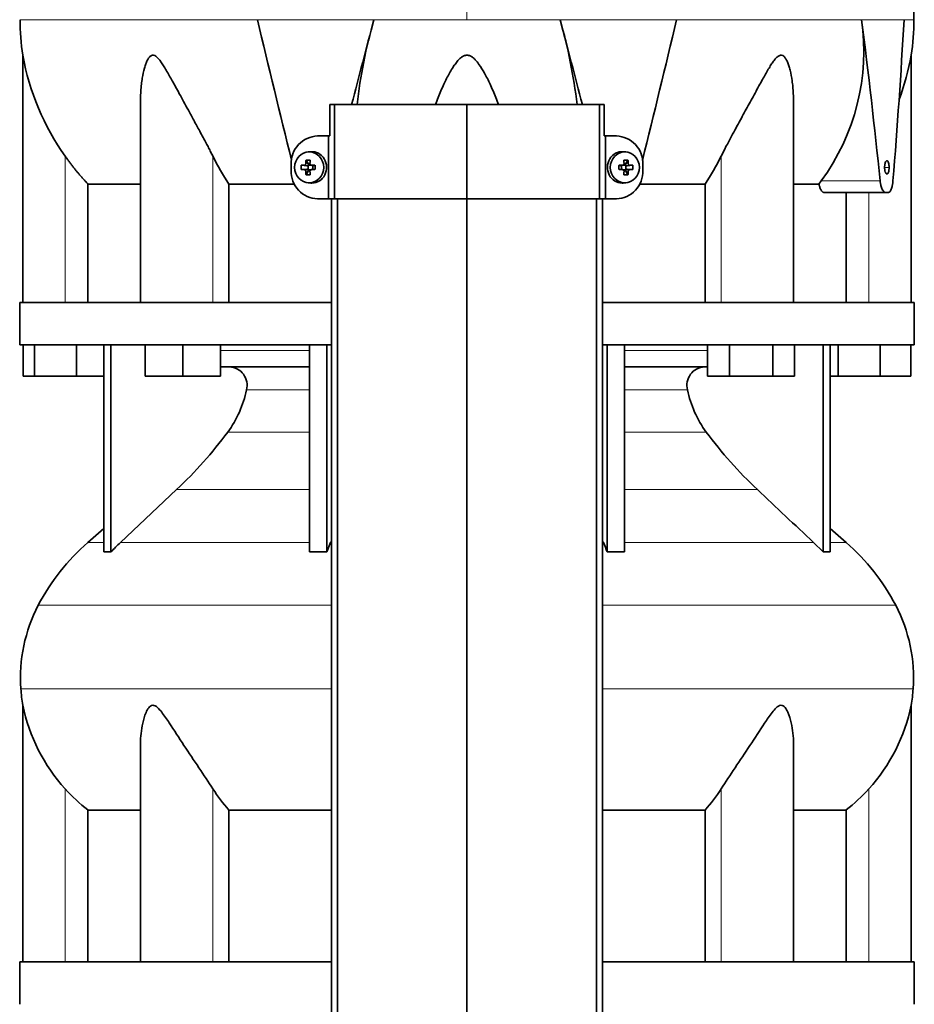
# Model space of a CAD drawing. Header units: millimetres. Extents: x 382 to 1256, y -1271 to 1550.
# Tile 19 of 22: x 389 to 674, y 500 to 814. Entities that reach past the tile are written whole.
import ezdxf

# ---------------------------------------------------------------- set-up
doc = ezdxf.new("R2010")
doc.units = ezdxf.units.MM
for name, color, linetype in [('M5X8_UNI7687', 7, 'Continuous'), ('MID_344-2', 7, 'Continuous'), ('VSI344-454_TERMI', 7, 'Continuous'), ('VSI344-454_TESTA', 7, 'Continuous'), ('VSI344_DIFFUSORE', 7, 'Continuous')]:
    doc.layers.add(name, color=color, linetype=linetype)

# ---------------------------------------------------------------- blocks, each defined once
blk = doc.blocks.new('SE')
at = {"layer": 'M5X8_UNI7687', "color": 7, "linetype": 'Continuous', "lineweight": 35}
for p, q in [((481.99, 771.77), (481.14, 771.7)), ((582.41, 771.7), (581.56, 771.77)), ((480.51, 769.12), (481.27, 767.82)), ((583.04, 769.12), (582.28, 767.82)), ((478.96, 767.48), (480.8, 767.32)), ((478.96, 766.09), (480.8, 766.25)), ((480.51, 764.45), (481.27, 765.75)), ((481.2, 766.22), (481.2, 767.35)), ((481.38, 767.54), (481.99, 767.54)), ((481.96, 766.04), (481.38, 766.04)), ((482.08, 767.52), (482.66, 767.32)), ((482.66, 766.25), (482.08, 766.05)), ((482.61, 767.34), (482.61, 766.23)), ((483.35, 767.48), (482.74, 767.32)), ((483.35, 766.09), (482.74, 766.25)), ((580.2, 767.48), (580.8, 767.32)), ((580.2, 766.09), (580.8, 766.25)), ((580.88, 767.32), (581.47, 767.52)), ((581.47, 766.05), (580.88, 766.25)), ((580.94, 766.23), (580.94, 767.34)), ((581.52, 767.54), (582.17, 767.54)), ((582.17, 766.04), (581.55, 766.04)), ((583.04, 764.45), (582.28, 765.75)), ((582.35, 767.35), (582.35, 766.22)), ((584.59, 767.48), (582.75, 767.32)), ((584.59, 766.09), (582.75, 766.25)), ((481.14, 761.87), (481.99, 761.8)), ((581.56, 761.8), (582.41, 761.87))]:
    blk.add_line(p, q, dxfattribs=at)
at = {"layer": 'M5X8_UNI7687', "color": 4, "linetype": 'Continuous', "lineweight": 9}
for p, q in [((480.8, 767.32), (479.95, 767.5)), ((479.95, 766.08), (480.8, 766.25)), ((480.42, 767.99), (481.27, 767.82)), ((481.27, 765.75), (480.42, 765.58)), ((482.22, 767.5), (482.74, 767.32)), ((482.74, 766.25), (482.22, 766.08)), ((580.8, 767.32), (581.33, 767.5)), ((581.33, 766.08), (580.8, 766.25)), ((582.28, 767.82), (583.13, 767.99)), ((583.13, 765.58), (582.28, 765.75)), ((583.6, 767.5), (582.75, 767.32)), ((582.75, 766.25), (583.6, 766.08))]:
    blk.add_line(p, q, dxfattribs=at)
at = {"layer": 'M5X8_UNI7687', "color": 7, "linetype": 'Continuous', "lineweight": 35}
for centre, radius, start, end in [((490.13, 766.79), 11.19, 176.4519, 183.5481), ((479.91, 768), 0.507, 274.3811, 359.1806), ((479.91, 765.57), 0.507, 0.8192, 85.6192), ((482.23, 767.97), 0.476, 177.2742, 269.1642), ((482.23, 765.6), 0.476, 90.8359, 182.7257), ((449.4, 766.79), 33.96, 358.8317, 1.1683), ((614.15, 766.79), 33.96, 178.8317, 181.1683), ((581.32, 767.97), 0.476, 270.8359, 2.7257), ((581.32, 765.6), 0.476, 357.2742, 89.1642), ((583.64, 768), 0.507, 180.8192, 265.6192), ((583.64, 765.57), 0.507, 94.3811, 179.1806), ((573.42, 766.79), 11.19, 356.4519, 3.5481)]:
    blk.add_arc(centre, radius, start, end, dxfattribs=at)
for centre in [(481.5, 766.79), (582.05, 766.79)]:
    blk.add_ellipse(centre, major_axis=(0, -4.93), ratio=0.939693, dxfattribs=at)
for centre, major_axis, ratio, start_param, end_param in [((482.35, 766.79), (0, -5), 0.939693, 0, 3.218028), ((581.2, 766.79), (0, -5), 0.939693, 3.065157, 6.283185), ((484.61, 766.79), (0, 10), 0.422618, 1.335108, 1.449667), ((483.72, 763.72), (-8.99, 2.22), 0.549436, -1.223909, -1.074217), ((484.32, 766.79), (0, 10), 0.258819, 1.335108, 1.449667), ((579.83, 763.72), (8.99, 2.22), 0.549436, 1.074217, 1.223909), ((579.23, 766.79), (0, 10), 0.258819, -1.449667, -1.335108), ((578.93, 766.79), (0, 10), 0.422618, -1.449667, -1.335108), ((484.47, 766.63), (-9.99, 0.3), 0.0819, -1.099374, -0.984815), ((484.47, 766.94), (-9.99, -0.3), 0.0819, 0.984815, 1.099374), ((484.61, 766.79), (0, -10), 0.422618, -1.449667, -1.335108), ((480.8, 767.82), (0.805, -0.118), 0.613124, 4.809424, 5.327625), ((480.8, 765.75), (0.805, 0.118), 0.613124, 0.95556, 1.473761), ((480.97, 767.79), (0.03, -0.501), 0.939258, 0.461161, 0.987959), ((480.97, 765.78), (0.03, 0.501), 0.939258, 5.295226, 5.822024), ((480.8, 767.82), (0.521, -0.505), 0.511875, 0.559691, 1.077892), ((480.8, 765.75), (0.521, 0.505), 0.511875, 5.205293, 5.723494), ((484.32, 766.79), (0, -10), 0.258819, -1.449667, -1.335108), ((484.47, 766.63), (-9.99, 0.3), 0.0819, -1.456192, -1.341632), ((484.47, 766.94), (-9.99, -0.3), 0.0819, 1.341632, 1.456192), ((482.75, 767.82), (0.052, 0.506), 0.51441, 3.025925, 3.331693), ((482.75, 765.75), (0.052, -0.506), 0.51441, 2.951492, 3.25726), ((579.08, 766.63), (9.99, 0.3), 0.0819, 1.341632, 1.456192), ((579.08, 766.94), (9.99, -0.3), 0.0819, -1.456192, -1.341632), ((580.8, 767.82), (-0.052, 0.506), 0.51441, 2.951492, 3.25726), ((580.8, 765.75), (-0.052, -0.506), 0.51441, 3.025925, 3.331693), ((579.23, 766.79), (0, -10), 0.258819, 1.335108, 1.449667), ((582.75, 767.82), (-0.521, -0.505), 0.511875, 5.205293, 5.723494), ((582.58, 767.79), (-0.03, -0.501), 0.939258, 5.295226, 5.822024), ((582.58, 765.78), (-0.03, 0.501), 0.939258, 0.461161, 0.987959), ((582.75, 765.75), (-0.521, 0.505), 0.511875, 0.559691, 1.077892), ((582.75, 767.82), (-0.805, -0.118), 0.613124, 0.95556, 1.473761), ((582.75, 765.75), (-0.805, 0.118), 0.613124, 4.809424, 5.327625), ((578.93, 766.79), (0, -10), 0.422618, 1.335108, 1.449667), ((579.08, 766.63), (9.99, 0.3), 0.0819, 0.984815, 1.099374), ((579.08, 766.94), (9.99, -0.3), 0.0819, -1.099374, -0.984815), ((483.72, 769.85), (-8.99, -2.22), 0.549436, 1.074217, 1.223909), ((579.83, 769.85), (8.99, -2.22), 0.549436, -1.223909, -1.074217), ((482.35, 766.79), (0, -5), 0.939693, 6.20675, 6.283185), ((581.2, 766.79), (0, -5), 0.939693, 0, 0.076435)]:
    blk.add_ellipse(centre, major_axis=major_axis, ratio=ratio, start_param=start_param, end_param=end_param, dxfattribs=at)
at = {"layer": 'MID_344-2', "color": 7, "linetype": 'Continuous', "lineweight": 35}
for p, q in [((488.57, 756.79), (488.57, 304.79)), ((490.54, 304.79), (490.54, 756.79)), ((531.77, 304.79), (531.77, 756.79)), ((573.01, 304.79), (573.01, 756.79)), ((574.98, 756.79), (574.98, 304.79))]:
    blk.add_line(p, q, dxfattribs=at)
at = {"layer": 'VSI344-454_TERMI', "color": 7, "linetype": 'Continuous', "lineweight": 35}
for p, q in [((489.59, 786.79), (488.05, 786.79)), ((488.05, 786.79), (488.05, 776.79)), ((531.77, 786.79), (489.59, 786.79)), ((489.59, 786.79), (489.59, 756.79)), ((573.95, 786.79), (531.77, 786.79)), ((531.77, 786.79), (531.77, 756.79)), ((575.5, 786.79), (573.95, 786.79)), ((573.95, 786.79), (573.95, 756.79)), ((575.5, 786.79), (575.5, 776.79)), ((484.18, 776.79), (487.69, 776.79)), ((487.69, 756.79), (487.69, 776.79)), ((487.69, 776.79), (488.05, 776.79)), ((575.86, 776.79), (575.5, 776.79)), ((579.37, 776.79), (575.86, 776.79)), ((575.86, 776.79), (575.86, 756.79)), ((475.77, 765.79), (475.77, 767.79)), ((587.77, 765.79), (587.77, 767.79)), ((484.18, 756.79), (487.69, 756.79)), ((489.59, 756.79), (487.69, 756.79)), ((531.77, 756.79), (489.59, 756.79)), ((573.95, 756.79), (531.77, 756.79)), ((575.86, 756.79), (573.95, 756.79)), ((579.37, 756.79), (575.86, 756.79))]:
    blk.add_line(p, q, dxfattribs=at)
for centre, radius, start, end in [((484.46, 768.1), 8.69, 91.8217, 182.0915), ((579.11, 768.12), 8.67, 357.778, 88.3088), ((484.44, 765.45), 8.67, 177.778, 268.3088), ((579.09, 765.47), 8.69, 271.8217, 2.0915)]:
    blk.add_arc(centre, radius, start, end, dxfattribs=at)
at = {"layer": 'VSI344-454_TESTA', "color": 4, "linetype": 'Continuous', "lineweight": 9}
for p, q in [((531.77, 950.24), (531.77, 813.82)), ((502.11, 813.82), (465, 813.82)), ((598.55, 813.82), (561.44, 813.82)), ((671, 813.82), (657.5, 813.82)), ((403.77, 723.79), (403.77, 770.36)), ((450.81, 723.79), (450.81, 770.36)), ((612.74, 723.79), (612.74, 770.36)), ((664.81, 766.79), (666.25, 766.79)), ((644.63, 762.49), (663.38, 762.49)), ((659.77, 723.79), (659.77, 758.79))]:
    blk.add_line(p, q, dxfattribs=at)
at = {"layer": 'VSI344-454_TESTA', "color": 7, "linetype": 'Continuous', "lineweight": 35}
for p, q in [((390.27, 802.55), (390.27, 723.79)), ((673.27, 723.79), (673.27, 802.55)), ((427.76, 788.16), (427.76, 723.79)), ((635.78, 723.79), (635.78, 788.16)), ((643.91, 761.49), (644.64, 762.49)), ((411.03, 761.49), (411.03, 723.79)), ((476.79, 761.49), (455.94, 761.49)), ((455.94, 761.49), (455.94, 723.79)), ((607.61, 761.49), (586.76, 761.49)), ((607.61, 761.49), (607.61, 723.79)), ((643.91, 761.49), (635.89, 761.49)), ((645.54, 758.79), (665.14, 758.79)), ((652.52, 758.79), (652.52, 723.79)), ((665.94, 758.79), (665.14, 758.79))]:
    blk.add_line(p, q, dxfattribs=at)
for centre, radius, start, end in [((465.74, 813.91), 76.32, 180.0677, 188.592), ((6505.04, 2257.04), 6210.06, 193.438445, 193.863519), ((6619.46, -804.79), 6327.86, 165.179581, 165.432593), ((669.9, 766.4), 174.36, 164.2186, 173.286), ((395.1, 766.58), 172.92, 6.7089, 15.8526), ((-5548.39, -802.82), 6320.09, 14.567237, 14.820554), ((-5460.08, 2261.65), 6229.22, 346.135984, 346.560046), ((588.02, 803.96), 70.17, 323.7795, 8.0777), ((-1449.09, 546.56), 2123.47, 5.83628, 7.23017), ((-1423.69, 932.06), 2098.03, 355.36404, 356.769), ((597.81, 813.91), 76.32, 351.408, 359.9323), ((467.83, 816.16), 78.74, 189.9741, 215.5664), ((595.72, 816.16), 78.74, 339.3678, 350.0259), ((519.69, 804.25), 76.76, 206.2011, 213.8556), ((543.86, 804.25), 76.76, 326.1444, 333.7989)]:
    blk.add_arc(centre, radius, start, end, dxfattribs=at)
for points, degree, knots in [([(674.11, 813.82), (674.08, 818.21), (674.01, 826.02), (673.77, 839.17), (673.25, 852.47), (672.34, 865.92), (670.85, 879.39), (668.78, 891.4), (666.23, 901.87), (663.37, 910.72), (659.99, 919.29), (656.26, 927.56), (652.6, 935.55), (649.32, 943.22), (647.85, 947.83), (647.08, 950.29)], 3, [0, 0, 0, 0, 0.084992, 0.17951, 0.274627, 0.370232, 0.466404, 0.563625, 0.629703, 0.695919, 0.761667, 0.826136, 0.888983, 0.950079, 1, 1, 1, 1]), ([(450.81, 770.36), (450.6, 770.79), (450.15, 771.68), (449.45, 773.05), (448.64, 774.6), (447.7, 776.35), (446.39, 778.79), (444.81, 781.67), (443.08, 784.84), (441.53, 787.66), (440.17, 790.16), (438.97, 792.37), (437.59, 794.88), (436.33, 797.13), (435.13, 799.11), (434.32, 800.35), (433.53, 801.39), (432.73, 802.19), (431.88, 802.61), (431.07, 802.42), (430.43, 801.76), (429.89, 800.84), (429.42, 799.7), (428.84, 797.84), (428.38, 795.67), (428.03, 793.19), (427.84, 791.01), (427.77, 789.31), (427.76, 788.35), (427.76, 788.16)], 3, [0, 0, 0, 0, 0.020247, 0.0413012, 0.0631676, 0.0911499, 0.1206822, 0.1725651, 0.2189806, 0.2600001, 0.2962057, 0.3283254, 0.3570821, 0.4069553, 0.4285992, 0.4484587, 0.4665056, 0.4826091, 0.4971306, 0.5113122, 0.5266668, 0.543344, 0.562023, 0.5826937, 0.6304427, 0.6595254, 0.6923195, 0.7261108, 0.7344062, 0.7344062, 0.7344062, 0.7344062]), ([(541.84, 786.79), (541.56, 787.55), (540.72, 789.72), (539.27, 793.08), (537.49, 796.62), (535.91, 799.24), (534.66, 800.84), (533.7, 801.76), (532.85, 802.34), (531.77, 802.61), (530.69, 802.34), (529.73, 801.68), (528.81, 800.74), (527.94, 799.61), (527.05, 798.26), (525.83, 796.17), (524.27, 793.06), (522.82, 789.71), (521.99, 787.54), (521.71, 786.79)], 3, [0.2456134, 0.2456134, 0.2456134, 0.2456134, 0.2789295, 0.3409942, 0.392778, 0.4359518, 0.4604978, 0.4716154, 0.4871189, 0.5000341, 0.5129562, 0.5284792, 0.5444389, 0.5641957, 0.583938, 0.6074587, 0.6593255, 0.7214848, 0.7543968, 0.7543968, 0.7543968, 0.7543968]), ([(635.78, 788.16), (635.78, 788.85), (635.75, 790.29), (635.6, 792.37), (635.3, 794.88), (634.88, 797.13), (634.32, 799.11), (633.87, 800.35), (633.36, 801.39), (632.76, 802.19), (632.02, 802.61), (631.16, 802.42), (630.36, 801.76), (629.58, 800.84), (628.79, 799.7), (627.63, 797.84), (626.4, 795.67), (625.03, 793.19), (623.84, 791.01), (622.6, 788.74), (620.94, 785.69), (619.19, 782.51), (617.43, 779.28), (615.89, 776.44), (614.3, 773.47), (613.24, 771.37), (612.74, 770.36)], 3, [0.265626, 0.265626, 0.265626, 0.265626, 0.2962057, 0.3283254, 0.3570821, 0.4069553, 0.4285992, 0.4484587, 0.4665056, 0.4826091, 0.4971306, 0.5113122, 0.5266668, 0.543344, 0.562023, 0.5826937, 0.6304427, 0.6595254, 0.6923195, 0.7261108, 0.7592332, 0.8259403, 0.8657684, 0.9022453, 0.9533075, 1, 1, 1, 1]), ([(411.03, 761.49), (409.03, 763.59), (407.21, 765.81), (405.41, 768.02), (403.77, 770.36)], 2, [0, 0, 0, 0.5, 0.5, 1, 1, 1]), ([(664.81, 766.79), (664.81, 766.91), (664.82, 767.15), (664.85, 767.5), (664.92, 767.89), (665.04, 768.36), (665.26, 768.77), (665.54, 768.94), (665.82, 768.78), (666.07, 768.3), (666.19, 767.68), (666.24, 767.14), (666.25, 766.91), (666.25, 766.79)], 3, [0, 0, 0, 0, 0.055749, 0.110626, 0.166364, 0.249886, 0.374031, 0.499311, 0.622193, 0.745758, 0.891464, 0.944958, 1, 1, 1, 1]), ([(666.25, 766.79), (666.25, 766.66), (666.24, 766.42), (666.21, 766.07), (666.15, 765.68), (666.03, 765.22), (665.83, 764.8), (665.55, 764.63), (665.27, 764.79), (665.01, 765.27), (664.87, 765.89), (664.82, 766.43), (664.81, 766.67), (664.81, 766.79)], 3, [0, 0, 0, 0, 0.055749, 0.110626, 0.166364, 0.249886, 0.374031, 0.499311, 0.622193, 0.745758, 0.891464, 0.944958, 1, 1, 1, 1]), ([(663.38, 762.49), (663.38, 762.42), (663.4, 762.27), (663.43, 762.04), (663.46, 761.83), (663.5, 761.61), (663.54, 761.41), (663.58, 761.2), (663.67, 760.84), (663.82, 760.35), (664.04, 759.8), (664.3, 759.36), (664.52, 759.09), (664.71, 758.93), (664.85, 758.85), (665, 758.8), (665.09, 758.79), (665.14, 758.79)], 3, [0, 0, 0, 0, 0.036137, 0.072006, 0.107687, 0.143258, 0.1788, 0.214393, 0.250117, 0.375419, 0.499764, 0.624342, 0.749875, 0.812239, 0.874428, 0.936872, 1, 1, 1, 1]), ([(665.94, 758.79), (665.96, 758.79), (666.02, 758.79), (666.09, 758.81), (666.17, 758.83), (666.24, 758.87), (666.32, 758.92), (666.39, 758.98), (666.52, 759.1), (666.71, 759.35), (666.92, 759.79), (667.11, 760.34), (667.25, 760.87), (667.34, 761.34), (667.39, 761.71), (667.44, 762.09), (667.46, 762.36), (667.48, 762.49)], 3, [0, 0, 0, 0, 0.035883, 0.071505, 0.106942, 0.142272, 0.177573, 0.212924, 0.248403, 0.373003, 0.496715, 0.621307, 0.746796, 0.809977, 0.87294, 0.936134, 1, 1, 1, 1]), ([(411.03, 761.49), (411.66, 761.49), (412.69, 761.49), (415.53, 761.49), (417.34, 761.49), (421.7, 761.49), (424.25, 761.49), (427.32, 761.49), (427.48, 761.49), (427.65, 761.49)], 3, [0, 0, 0, 0, 0.25, 0.25, 0.5, 0.5, 0.75, 0.75, 0.764371, 0.764371, 0.764371, 0.764371]), ([(645.54, 758.79), (645.52, 758.79), (645.46, 758.79), (645.38, 758.8), (645.3, 758.83), (645.22, 758.87), (645.15, 758.91), (645.01, 759.01), (644.83, 759.18), (644.61, 759.5), (644.4, 759.89), (644.24, 760.27), (644.13, 760.62), (644.05, 760.9), (643.97, 761.18), (643.93, 761.39), (643.91, 761.49)], 3, [0, 0, 0, 0, 0.041685, 0.083129, 0.124417, 0.165635, 0.206869, 0.248205, 0.373034, 0.498358, 0.621809, 0.745536, 0.809628, 0.873199, 0.936554, 1, 1, 1, 1])]:
    blk.add_open_spline(points, degree=degree, knots=knots, dxfattribs=at)
at = {"layer": 'VSI344-454_TESTA', "color": 4, "linetype": 'Continuous', "lineweight": 9}
for points, weights in [([(389.42, 813.82), (389.42, 813.82), (421.44, 813.82), (465, 813.82)], [0.630185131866, 0.663633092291, 0.786904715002, 1]), ([(502.11, 813.82), (511.87, 813.82), (521.8, 813.82), (531.77, 813.82)], [1, 0.996331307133, 0.996331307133, 1])]:
    blk.add_rational_spline(points, weights, degree=3, dxfattribs=at)
for points in [[(561.44, 813.82), (551.7, 813.82), (541.74, 813.82), (531.77, 813.82)], [(674.13, 813.82), (674.13, 813.82), (673.08, 813.82), (671, 813.82)]]:
    blk.add_open_spline(points, degree=3, dxfattribs=at)
blk.add_open_spline([(657.5, 813.82), (654.19, 813.82), (650.42, 813.82), (642.03, 813.82), (637.42, 813.82), (627.45, 813.82), (622.09, 813.82), (610.75, 813.82), (604.77, 813.82), (598.55, 813.82)], degree=3, knots=[0, 0, 0, 0, 0.25, 0.25, 0.5, 0.5, 0.75, 0.75, 1, 1, 1, 1], dxfattribs=at)
at = {"layer": 'VSI344_DIFFUSORE', "color": 7, "linetype": 'Continuous', "lineweight": 35}
for p, q in [((488.57, 723.79), (389.27, 723.79)), ((389.27, 723.79), (389.27, 710.29)), ((674.27, 723.79), (574.98, 723.79)), ((674.27, 710.29), (674.27, 723.79)), ((488.57, 710.29), (389.27, 710.29)), ((390.39, 700.29), (390.39, 710.29)), ((393.98, 700.29), (393.98, 710.29)), ((407.36, 700.29), (407.36, 710.29)), ((416.07, 644.32), (416.07, 710.29)), ((418.36, 644.32), (418.36, 710.29)), ((429.26, 700.29), (429.26, 710.29)), ((441.26, 700.29), (441.26, 710.29)), ((453.26, 700.29), (453.26, 710.29)), ((481.55, 644.32), (481.55, 710.29)), ((487.09, 644.32), (487.09, 710.29)), ((674.27, 710.29), (574.98, 710.29)), ((576.46, 644.32), (576.46, 710.29)), ((582, 644.32), (582, 710.29)), ((608.43, 700.29), (608.43, 710.29)), ((615.36, 700.29), (615.36, 710.29)), ((629.21, 700.29), (629.21, 710.29)), ((636.14, 700.29), (636.14, 710.29)), ((645.19, 644.32), (645.19, 710.29)), ((647.48, 644.32), (647.48, 710.29)), ((649.98, 700.29), (649.98, 710.29)), ((663.36, 700.29), (663.36, 710.29)), ((673.16, 700.29), (673.16, 710.29)), ((481.55, 703.29), (453.26, 703.29)), ((608.43, 703.29), (582, 703.29)), ((393.98, 700.29), (390.39, 700.29)), ((407.36, 700.29), (393.98, 700.29)), ((416.07, 700.29), (407.36, 700.29)), ((441.26, 700.29), (429.26, 700.29)), ((453.26, 700.29), (441.26, 700.29)), ((615.36, 700.29), (608.43, 700.29)), ((629.21, 700.29), (615.36, 700.29)), ((636.14, 700.29), (629.21, 700.29)), ((649.98, 700.29), (647.48, 700.29)), ((663.36, 700.29), (649.98, 700.29)), ((673.16, 700.29), (663.36, 700.29)), ((439.28, 664.19), (421.36, 647.33)), ((416.07, 651.75), (410.98, 647.33)), ((652.57, 647.33), (647.48, 651.75)), ((487.09, 644.32), (488.34, 647.33)), ((642.19, 647.33), (645.19, 644.32)), ((481.55, 644.32), (487.09, 644.32)), ((645.19, 644.32), (647.48, 644.32)), ((390.27, 595.47), (390.27, 513.79)), ((673.27, 513.79), (673.27, 595.47)), ((427.76, 583.28), (427.76, 513.79)), ((635.78, 513.79), (635.78, 583.3)), ((411.03, 562.16), (427.76, 562.16)), ((411.03, 513.79), (411.03, 562.16)), ((455.94, 562.16), (488.57, 562.16)), ((455.94, 513.79), (455.94, 562.16)), ((574.98, 562.16), (607.61, 562.16)), ((607.61, 562.16), (607.61, 513.79)), ((635.78, 562.16), (652.52, 562.16)), ((652.52, 562.16), (652.52, 513.79)), ((488.57, 513.79), (389.27, 513.79)), ((389.27, 513.79), (389.27, 500.29)), ((674.27, 513.79), (574.98, 513.79)), ((674.27, 500.29), (674.27, 513.79))]:
    blk.add_line(p, q, dxfattribs=at)
at = {"layer": 'VSI344_DIFFUSORE', "color": 4, "linetype": 'Continuous', "lineweight": 9}
for p, q in [((453.26, 708.5), (481.55, 708.5)), ((582, 708.5), (608.43, 708.5)), ((481.55, 695.95), (461.55, 695.95)), ((602, 695.95), (582, 695.95)), ((455.54, 682.48), (481.55, 682.48)), ((582, 682.48), (608.01, 682.48)), ((439.28, 664.19), (481.55, 664.19)), ((582, 664.19), (624.27, 664.19)), ((410.98, 647.33), (416.07, 647.33)), ((421.36, 647.33), (481.55, 647.33)), ((488.34, 647.33), (488.57, 647.33)), ((574.98, 647.33), (575.21, 647.33)), ((642.19, 647.33), (582, 647.33)), ((647.48, 647.33), (652.57, 647.33)), ((488.57, 627.34), (395.2, 627.34)), ((668.35, 627.34), (574.98, 627.34)), ((389.64, 600.79), (488.57, 600.79)), ((574.98, 600.79), (673.91, 600.79)), ((403.77, 513.79), (403.77, 568.89)), ((450.81, 513.79), (450.81, 568.89)), ((612.74, 513.79), (612.74, 568.89)), ((659.77, 513.79), (659.77, 568.89))]:
    blk.add_line(p, q, dxfattribs=at)
at = {"layer": 'VSI344_DIFFUSORE', "color": 7, "linetype": 'Continuous', "lineweight": 35}
for centre, radius, start, end in [((455.83, 697.39), 5.9, 345.894, 86.92), ((607.72, 697.39), 5.9, 93.08, 194.106), ((427.62, 703.03), 34.66, 323.6456, 348.2168), ((635.93, 703.03), 34.66, 191.7832, 216.3544), ((344.95, 764.37), 137.6, 313.2799, 323.4819), ((718.6, 764.37), 137.6, 216.5181, 226.7201), ((455.94, 595.61), 68.53, 131, 152.418), ((466.37, 599.49), 65.69, 133.2547, 136.96), ((509.88, 618.61), 71.37, 21.1174, 23.731), ((607.6, 595.61), 68.53, 27.582, 49), ((417.21, 625.96), 18.4, 86.4236, 93.5764), ((579.23, 537.19), 107.17, 88.518, 91.482), ((439.45, 604.23), 49.92, 152.418, 183.9452), ((624.1, 604.23), 49.92, 356.0548, 27.582), ((443.02, 604.47), 53.5, 183.9452, 189.6895), ((620.53, 604.47), 53.5, 350.3122, 356.0548), ((444.85, 606.46), 55.66, 191.3531, 222.4468), ((618.7, 606.46), 55.66, 317.5532, 348.6469), ((443.63, 604.58), 53.5, 221.8382, 232.4484), ((490.85, 594.08), 47.3, 212.1799, 222.4416), ((572.7, 594.08), 47.3, 317.5584, 327.8201), ((619.91, 604.58), 53.5, 307.5516, 318.1618)]:
    blk.add_arc(centre, radius, start, end, dxfattribs=at)
for points in [[(624.27, 664.19), (630.24, 658.57), (636.22, 652.95), (642.19, 647.33)], [(488.34, 647.33), (488.41, 647.51), (488.49, 647.69), (488.57, 647.86)], [(575.21, 647.33), (575.14, 647.51), (575.06, 647.69), (574.98, 647.86)]]:
    blk.add_open_spline(points, degree=3, dxfattribs=at)
for points, knots in [([(450.81, 568.89), (449.44, 571.05), (447.93, 573.3), (444.79, 577.96), (443.19, 580.35), (440.04, 585.12), (438.5, 587.53), (436.14, 591.09), (435.35, 592.26), (434.09, 593.86), (433.66, 594.38), (432.7, 595.21), (432.16, 595.52), (431.15, 595.47), (430.71, 595.12), (430.03, 594.26), (429.76, 593.74), (429.05, 592.13), (428.72, 590.96), (427.99, 587.66), (427.76, 585.46), (427.76, 583.28)], [0, 0, 0, 0, 0.125, 0.125, 0.25, 0.25, 0.375, 0.375, 0.4375, 0.4375, 0.46875, 0.46875, 0.5, 0.5, 0.53125, 0.53125, 0.5625, 0.5625, 0.625, 0.625, 0.7389823, 0.7389823, 0.7389823, 0.7389823]), ([(635.78, 583.29), (635.78, 585.49), (635.56, 587.72), (634.8, 591.09), (634.46, 592.26), (633.73, 593.86), (633.45, 594.38), (632.74, 595.21), (632.28, 595.52), (631.25, 595.47), (630.72, 595.12), (629.79, 594.26), (629.36, 593.74), (628.11, 592.13), (627.33, 590.96), (625, 587.46), (623.45, 585.03), (620.3, 580.27), (618.73, 577.93), (615.64, 573.32), (614.1, 571.04), (612.74, 568.89)], [0.2596572, 0.2596572, 0.2596572, 0.2596572, 0.375, 0.375, 0.4375, 0.4375, 0.46875, 0.46875, 0.5, 0.5, 0.53125, 0.53125, 0.5625, 0.5625, 0.625, 0.625, 0.75, 0.75, 0.875, 0.875, 1, 1, 1, 1])]:
    blk.add_open_spline(points, degree=3, knots=knots, dxfattribs=at)

msp = doc.modelspace()

# ---------------------------------------------------------------- block references
msp.add_blockref('SE', (0, 0))

doc.saveas('drawing.dxf')
